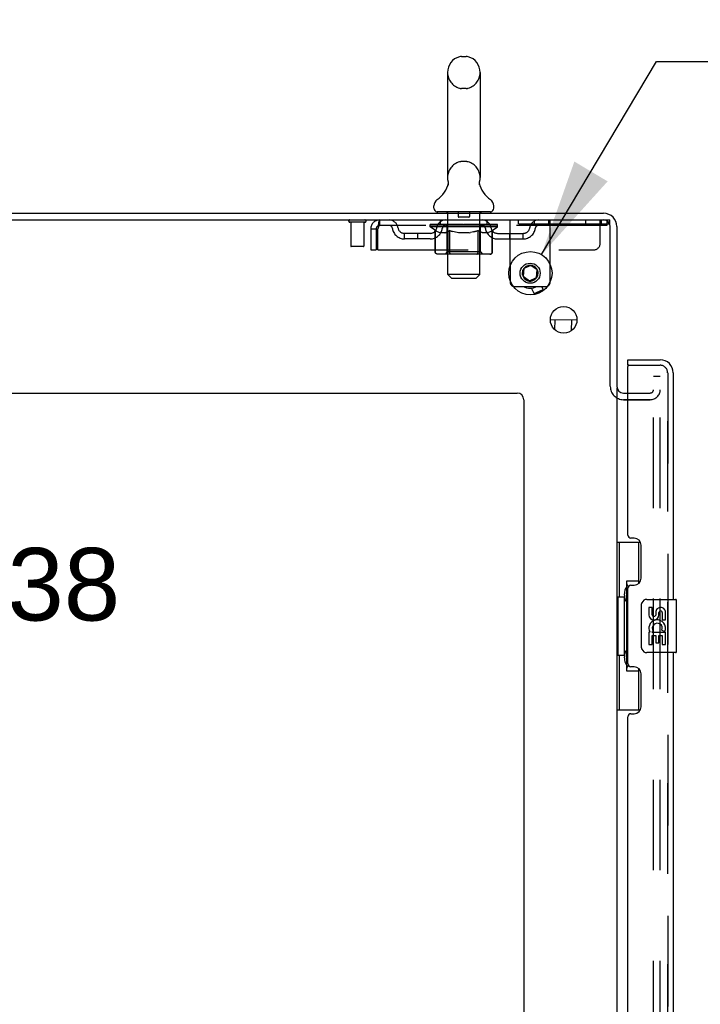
# Model space of a CAD drawing. Header units: inches. Extents: x 0 to 309, y 0 to 200.
# Tile 9 of 119: x 28 to 41, y 130 to 148. Entities that reach past the tile are written whole.
import ezdxf

# ---------------------------------------------------------------- set-up
doc = ezdxf.new("R2010")
doc.units = ezdxf.units.IN
doc.header["$LTSCALE"] = 17
doc.header["$MEASUREMENT"] = 0
doc.linetypes.add('HIDDEN', pattern=[0.2, 0.1, -0.1])
doc.layers.get('0').update_dxf_attribs({"linetype": 'CONTINUOUS'})
for name, color, linetype in [('DEFAULT_2', 8, 'HIDDEN'), ('DIMENSIONS', 7, 'CONTINUOUS'), ('LEFTHAND_DOOR_ASSEMBLY', 7, 'CONTINUOUS'), ('RIGHTHAND_DOOR_ASSEMBLY', 7, 'CONTINUOUS')]:
    doc.layers.add(name, color=color, linetype=linetype)
doc.styles.get("Standard").update_dxf_attribs({"font": 'arial.ttf'})
doc.styles.add('TEXTSTYLE_1', font='gdt', dxfattribs={"width": 0.8})
doc.dimstyles.new('DIMSTYLE_1', dxfattribs={"dimtxt": 1.363636, "dimasz": 1.818182, "dimexe": 0.09, "dimexo": 0.07, "dimgap": 0.0375, "dimtad": 0, "dimtih": 1, "dimtoh": 1, "dimzin": 4, "dimdsep": 46, "dimtxsty": 'Standard', "dimblk": '_FILLED', "dimblk1": '_FILLED', "dimblk2": '_FILLED', "dimcen": 0.09, "dimadec": 3, "dimazin": 1, "dimtfac": 1, "dimtdec": 3, "dimtofl": 0, "dimtmove": 0, "dimatfit": 3, "dimldrblk": '_FILLED', "dimfxl": 0, "dimtolj": 1, "dimtzin": 4, "dimarcsym": 0})
doc.dimstyles.new('DIMSTYLE_2', dxfattribs={"dimtxt": 1.363636, "dimasz": 1.818182, "dimexe": 0.09, "dimexo": 0.07, "dimgap": 0.09, "dimtad": 0, "dimtih": 1, "dimtoh": 1, "dimzin": 4, "dimdsep": 46, "dimtxsty": 'Standard', "dimblk": '_FILLED', "dimblk1": '_FILLED', "dimblk2": '_FILLED', "dimcen": 0.09, "dimadec": 3, "dimazin": 1, "dimtfac": 1, "dimtdec": 3, "dimtofl": 0, "dimtmove": 0, "dimatfit": 1, "dimldrblk": '_FILLED', "dimfxl": 0, "dimtolj": 1, "dimtzin": 4, "dimarcsym": 0})

# ---------------------------------------------------------------- blocks, each defined once
blk = doc.blocks.new('_FILLED')
at = {"color": 0, "linetype": 'ByBlock'}
blk.add_solid([(0, 0), (-1, 0.2), (-1, -0.2)], dxfattribs=at)
blk = doc.blocks.new('*D19')
at = {"layer": 'DIMENSIONS', "color": 2, "linetype": 'Continuous'}
for p, q in [((37.815, 143.763), (39.973, 147.388)), ((39.973, 147.388), (41.564, 147.388))]:
    blk.add_line(p, q, dxfattribs=at)
at = {"layer": 'DIMENSIONS', "color": 2, "linetype": 'Continuous', "xscale": 1.8181818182, "yscale": 1.8181818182, "zscale": 1.8181818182, "rotation": 239.2298078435}
blk.add_blockref('_FILLED', (37.815, 143.763), dxfattribs=at)
at = {"layer": 'DIMENSIONS', "color": 2, "linetype": 'Continuous', "insert": (42.246, 148.07), "char_height": 1.36364, "width": 4.46435, "attachment_point": 1, "line_spacing_factor": 0.9, "style": 'TEXTSTYLE_1'}
blk.add_mtext('{\\fgdt;n}\\fArial;.81', dxfattribs=at)
blk = doc.blocks.new('*D20')
at = {"layer": 'DIMENSIONS', "color": 2, "linetype": 'Continuous'}
for p, q in [((23.922, 144.539), (23.922, 148.175)), ((23.922, 141.164), (23.922, 137.573)), ((23.922, 137.573), (25.513, 137.573))]:
    blk.add_line(p, q, dxfattribs=at)
at = {"layer": 'DIMENSIONS', "color": 2, "linetype": 'Continuous', "xscale": 1.8181818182, "yscale": 1.8181818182, "zscale": 1.8181818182}
for p, rotation in [((23.922, 144.539), 270), ((23.922, 141.164), 90)]:
    blk.add_blockref('_FILLED', p, dxfattribs=dict(at, rotation=rotation))
at = {"layer": 'DIMENSIONS', "color": 2, "linetype": 'Continuous', "insert": (26.195, 138.255), "char_height": 1.3636, "width": 3.70564, "attachment_point": 1, "line_spacing_factor": 0.9}
blk.add_mtext('3.38', dxfattribs=at)

msp = doc.modelspace()

# ---------------------------------------------------------------- linework, layer by layer
at = {"color": 7, "linetype": 'Continuous'}
for p, q in [((36.313, 147.485), (36.401, 147.485)), ((36.051, 147.185), (36.051, 145.21)), ((36.663, 147.185), (36.663, 145.21)), ((36.057, 145.067), (36.056, 145.062)), ((36.059, 145.14), (36.06, 145.135)), ((36.651, 145.116), (36.652, 145.121)), ((36.651, 145.111), (36.651, 145.116)), ((36.651, 145.106), (36.651, 145.111)), ((36.651, 145.101), (36.651, 145.106)), ((36.652, 145.096), (36.651, 145.101)), ((36.652, 145.125), (36.653, 145.13)), ((36.652, 145.121), (36.652, 145.126)), ((36.652, 145.091), (36.652, 145.096)), ((36.653, 145.086), (36.652, 145.091)), ((36.653, 145.13), (36.654, 145.135)), ((36.653, 145.081), (36.653, 145.086)), ((36.654, 145.076), (36.653, 145.081)), ((36.654, 145.135), (36.655, 145.14)), ((36.654, 145.135), (36.655, 145.14)), ((36.654, 145.135), (36.655, 145.14)), ((36.655, 145.076), (36.654, 145.076)), ((36.655, 145.072), (36.654, 145.076)), ((35.794, 144.638), (35.794, 144.678)), ((36.919, 144.638), (36.919, 144.678)), ((15.294, 144.539), (38.982, 144.539)), ((35.857, 144.569), (35.857, 144.539)), ((36.857, 144.569), (35.857, 144.569)), ((36.857, 144.569), (36.857, 144.539)), ((15.232, 144.414), (38.982, 144.414)), ((39.107, 141.295), (39.107, 144.289)), ((39.232, 144.289), (39.232, 141.289)), ((37.484, 143.5), (37.471, 143.356)), ((37.615, 143.561), (37.484, 143.5)), ((37.501, 143.522), (37.585, 143.561)), ((37.733, 143.478), (37.615, 143.561)), ((37.645, 143.555), (37.72, 143.503)), ((37.458, 143.38), (37.466, 143.472)), ((37.471, 143.356), (37.59, 143.273)), ((37.559, 143.273), (37.484, 143.325)), ((37.59, 143.273), (37.72, 143.334)), ((37.72, 143.334), (37.733, 143.478)), ((37.746, 143.448), (37.738, 143.356)), ((37.703, 143.306), (37.619, 143.267)), ((37.678, 143.031), (37.629, 143.134)), ((37.847, 143.11), (37.821, 143.164)), ((37.678, 143.031), (37.847, 143.11)), ((37.692, 143.027), (37.678, 143.031)), ((37.692, 143.027), (37.841, 143.096)), ((37.841, 143.096), (37.847, 143.11)), ((38.482, 142.531), (37.984, 142.538)), ((38.067, 142.351), (38.07, 142.537)), ((38.38, 142.337), (38.383, 142.532)), ((17.107, 141.164), (37.357, 141.164)), ((39.232, 141.258), (39.232, 67.82)), ((39.357, 141.164), (39.436, 141.164)), ((37.482, 141.039), (37.482, 62.664))]:
    msp.add_line(p, q, dxfattribs=at)
at = {"color": 3, "linetype": 'Continuous'}
for p, q in [((37.227, 143.557), (37.227, 143.271)), ((37.977, 143.247), (37.977, 143.581)), ((37.307, 143.164), (37.897, 143.164))]:
    msp.add_line(p, q, dxfattribs=at)
at = {"color": 7, "linetype": 'Continuous'}
for points in [[(36.063, 145.111), (36.063, 145.106), (36.063, 145.101), (36.062, 145.096), (36.062, 145.091), (36.061, 145.086), (36.061, 145.081), (36.06, 145.076), (36.058, 145.071), (36.057, 145.067)], [(36.06, 145.135), (36.061, 145.131), (36.062, 145.126), (36.062, 145.121), (36.063, 145.116), (36.063, 145.111)], [(36.653, 145.13), (36.654, 145.135), (36.655, 145.14)]]:
    msp.add_lwpolyline(points, dxfattribs=at)
for centre, radius in [((37.607, 143.414), 0.406), ((38.232, 142.539), 0.25)]:
    msp.add_circle(centre, radius, dxfattribs=at)
at = {"color": 3, "linetype": 'Continuous'}
msp.add_circle((37.602, 143.414), 0.188, dxfattribs=at)
at = {"color": 7, "linetype": 'Continuous'}
for centre, radius, start, end in [((36.357, 147.185), 0.306, 105.6303, 180), ((36.313, 147.341), 0.144, 90, 105.6303), ((36.401, 147.341), 0.144, 74.3697, 90), ((36.357, 147.185), 0.306, 0, 74.3697), ((36.357, 145.21), 0.306, 180, 193.2053), ((36.357, 145.21), 0.306, 346.7947, 360), ((35.559, 145.226), 0.523, 304.6624, 347.2389), ((37.155, 145.226), 0.523, 192.7611, 235.3376), ((35.938, 144.677), 0.144, 124.6624, 180), ((36.776, 144.677), 0.144, 360, 55.3376), ((35.863, 144.638), 0.069, 180, 265), ((36.85, 144.638), 0.069, 275, 360), ((38.982, 144.289), 0.25, 0, 90), ((38.982, 144.289), 0.125, 0, 90), ((37.602, 143.414), 0.148, 102.8571, 360), ((37.602, 143.414), 0.148, 45, 70.7143), ((37.602, 143.414), 0.281, 242.8909, 297.0926), ((39.357, 141.289), 0.125, 180, 270), ((37.357, 141.039), 0.125, 0, 90)]:
    msp.add_arc(centre, radius, start, end, dxfattribs=at)
at = {"color": 3, "linetype": 'Continuous'}
for centre, start, end in [((37.307, 143.244), 253.5039, 270), ((37.897, 143.244), 270, 297.7981)]:
    msp.add_arc(centre, 0.08, start, end, dxfattribs=at)
at = {"layer": 'DEFAULT_2', "color": 8, "linetype": 'HIDDEN'}
for p, q in [((36.401, 146.885), (36.313, 146.885)), ((36.401, 145.51), (36.313, 145.51)), ((36.037, 144.569), (36.037, 144.539)), ((36.057, 143.388), (36.057, 144.539)), ((36.252, 144.559), (36.252, 144.479)), ((36.452, 144.469), (36.262, 144.469)), ((36.462, 144.559), (36.462, 144.479)), ((36.657, 143.388), (36.657, 144.539)), ((36.677, 144.569), (36.677, 144.539)), ((34.499, 144.371), (34.215, 144.371)), ((34.233, 144.371), (34.233, 143.924)), ((34.481, 144.371), (34.481, 143.924)), ((34.607, 144.247), (34.607, 143.852)), ((34.607, 144.247), (34.711, 144.247)), ((34.711, 144.247), (34.711, 143.852)), ((34.741, 143.852), (34.741, 144.247)), ((34.774, 144.414), (34.774, 144.31)), ((39.044, 144.31), (34.774, 144.31)), ((35.724, 144.284), (35.724, 144.331)), ((35.724, 144.324), (36.03, 144.324)), ((35.823, 144.215), (35.724, 144.284)), ((36.99, 144.284), (35.724, 144.284)), ((35.725, 144.324), (35.725, 144.329)), ((35.845, 144.328), (35.725, 144.329)), ((35.733, 144.324), (35.733, 144.331)), ((35.742, 144.321), (35.742, 144.324)), ((35.742, 144.321), (36.972, 144.321)), ((35.751, 144.321), (35.751, 144.324)), ((35.752, 144.321), (35.752, 144.324)), ((35.762, 144.324), (35.762, 144.331)), ((35.778, 144.321), (35.778, 144.324)), ((35.78, 144.321), (35.78, 144.324)), ((35.809, 144.324), (35.809, 144.331)), ((35.823, 144.321), (35.823, 144.324)), ((35.826, 144.321), (35.826, 144.324)), ((35.845, 144.324), (35.845, 144.328)), ((35.872, 144.324), (35.872, 144.331)), ((35.873, 144.321), (35.873, 144.324)), ((35.874, 144.321), (35.874, 144.324)), ((35.877, 144.321), (35.877, 144.324)), ((35.884, 144.321), (35.884, 144.324)), ((35.884, 144.321), (35.884, 144.324)), ((35.888, 144.321), (35.888, 144.324)), ((35.891, 144.321), (35.891, 144.325)), ((35.895, 144.321), (35.895, 144.324)), ((35.91, 144.321), (35.91, 144.324)), ((35.919, 144.31), (35.919, 144.414)), ((35.928, 144.321), (35.928, 144.327)), ((35.928, 144.321), (35.928, 144.324)), ((35.948, 144.321), (35.948, 144.324)), ((35.95, 144.324), (35.95, 144.331)), ((35.96, 144.321), (35.96, 144.324)), ((35.964, 144.321), (35.964, 144.324)), ((35.973, 144.321), (35.973, 144.324)), ((35.984, 144.321), (35.984, 144.328)), ((36, 144.321), (36, 144.324)), ((36.003, 144.321), (36.003, 144.324)), ((36.03, 144.321), (36.03, 144.324)), ((36.097, 144.324), (36.035, 144.324)), ((36.04, 144.324), (36.04, 144.331)), ((36.044, 143.813), (36.044, 144.281)), ((36.047, 144.321), (36.047, 144.324)), ((36.052, 144.321), (36.052, 144.324)), ((36.058, 144.321), (36.058, 144.33)), ((36.062, 144.321), (36.062, 144.324)), ((36.073, 144.321), (36.073, 144.324)), ((36.097, 144.321), (36.097, 144.324)), ((36.172, 144.324), (36.113, 144.324)), ((36.133, 144.321), (36.133, 144.324)), ((36.14, 144.324), (36.14, 144.331)), ((36.144, 144.321), (36.144, 144.324)), ((36.146, 144.321), (36.146, 144.33)), ((36.149, 144.321), (36.149, 144.324)), ((36.157, 144.321), (36.157, 144.325)), ((36.172, 144.321), (36.172, 144.324)), ((36.252, 144.324), (36.198, 144.324)), ((36.211, 144.321), (36.211, 144.324)), ((36.243, 144.324), (36.357, 144.331)), ((36.247, 144.324), (36.247, 144.331)), ((36.248, 144.331), (36.247, 144.331)), ((36.248, 144.324), (36.248, 144.331)), ((36.248, 144.321), (36.248, 144.324)), ((36.251, 144.321), (36.251, 144.325)), ((36.252, 144.321), (36.252, 144.324)), ((36.253, 144.321), (36.253, 144.324)), ((36.336, 144.324), (36.288, 144.324)), ((36.293, 144.321), (36.293, 144.324)), ((36.336, 144.321), (36.336, 144.324)), ((36.354, 144.325), (36.354, 144.324)), ((36.354, 144.321), (36.354, 144.325)), ((36.354, 144.321), (36.354, 144.324)), ((36.357, 144.324), (36.357, 144.331)), ((36.357, 144.331), (36.471, 144.324)), ((36.36, 144.321), (36.36, 144.325)), ((36.36, 144.325), (36.36, 144.324)), ((36.36, 144.321), (36.36, 144.324)), ((36.378, 144.321), (36.378, 144.324)), ((36.378, 144.324), (36.426, 144.324)), ((36.42, 144.321), (36.42, 144.324)), ((36.461, 144.321), (36.461, 144.324)), ((36.461, 144.321), (36.461, 144.324)), ((36.462, 144.324), (36.516, 144.324)), ((36.463, 144.321), (36.463, 144.325)), ((36.466, 144.324), (36.466, 144.331)), ((36.466, 144.331), (36.467, 144.331)), ((36.466, 144.321), (36.466, 144.324)), ((36.467, 144.324), (36.467, 144.331)), ((36.503, 144.321), (36.503, 144.324)), ((36.542, 144.321), (36.542, 144.324)), ((36.542, 144.324), (36.601, 144.324)), ((36.557, 144.321), (36.557, 144.325)), ((36.565, 144.321), (36.565, 144.324)), ((36.567, 144.321), (36.567, 144.33)), ((36.57, 144.321), (36.57, 144.324)), ((36.574, 144.324), (36.574, 144.331)), ((36.581, 144.321), (36.581, 144.324)), ((36.617, 144.321), (36.617, 144.324)), ((36.617, 144.324), (36.679, 144.324)), ((36.641, 144.321), (36.641, 144.324)), ((36.652, 144.321), (36.652, 144.324)), ((36.656, 144.321), (36.656, 144.33)), ((36.662, 144.321), (36.662, 144.324)), ((36.667, 144.321), (36.667, 144.324)), ((36.67, 143.813), (36.67, 144.281)), ((36.674, 144.324), (36.674, 144.331)), ((36.684, 144.321), (36.684, 144.324)), ((36.684, 144.324), (36.99, 144.324)), ((36.711, 144.321), (36.711, 144.324)), ((36.714, 144.321), (36.714, 144.324)), ((36.73, 144.321), (36.73, 144.328)), ((36.741, 144.321), (36.741, 144.324)), ((36.75, 144.321), (36.75, 144.324)), ((36.754, 144.321), (36.754, 144.324)), ((36.764, 144.324), (36.764, 144.331)), ((36.765, 144.321), (36.765, 144.324)), ((36.786, 144.321), (36.786, 144.327)), ((36.786, 144.321), (36.786, 144.324)), ((36.794, 144.31), (36.794, 144.414)), ((36.804, 144.321), (36.804, 144.324)), ((36.819, 144.321), (36.819, 144.324)), ((36.823, 144.321), (36.823, 144.325)), ((36.826, 144.321), (36.826, 144.324)), ((36.83, 144.321), (36.83, 144.324)), ((36.83, 144.321), (36.83, 144.324)), ((36.837, 144.321), (36.837, 144.324)), ((36.84, 144.321), (36.84, 144.324)), ((36.841, 144.321), (36.841, 144.324)), ((36.842, 144.324), (36.842, 144.331)), ((36.869, 144.328), (36.989, 144.329)), ((36.869, 144.324), (36.869, 144.328)), ((36.888, 144.321), (36.888, 144.324)), ((36.891, 144.321), (36.891, 144.324)), ((36.891, 144.215), (36.99, 144.284)), ((36.905, 144.324), (36.905, 144.331)), ((36.934, 144.321), (36.934, 144.324)), ((36.936, 144.321), (36.936, 144.324)), ((36.952, 144.324), (36.952, 144.331)), ((36.962, 144.321), (36.962, 144.324)), ((36.963, 144.321), (36.963, 144.324)), ((36.972, 144.321), (36.972, 144.324)), ((36.981, 144.324), (36.981, 144.331)), ((36.989, 144.324), (36.989, 144.329)), ((36.99, 144.284), (36.99, 144.331)), ((37.227, 143.557), (37.227, 144.414)), ((39.097, 144.336), (37.227, 144.336)), ((37.379, 144.414), (37.379, 144.336)), ((37.675, 144.414), (37.675, 144.336)), ((37.944, 144.414), (37.944, 144.31)), ((37.977, 143.581), (37.977, 144.414)), ((38.639, 144.414), (38.639, 144.336)), ((38.919, 143.977), (38.919, 144.414)), ((38.935, 144.414), (38.935, 144.336)), ((38.982, 144.414), (39.097, 144.414)), ((39.044, 144.414), (39.044, 144.31)), ((39.097, 144.336), (39.097, 144.414)), ((35.242, 144.059), (35.242, 144.163)), ((35.725, 144.163), (35.242, 144.163)), ((35.725, 144.059), (35.242, 144.059)), ((35.492, 144.059), (35.492, 144.163)), ((35.821, 143.81), (35.821, 144.217)), ((35.821, 144.217), (35.836, 144.206)), ((35.823, 143.81), (35.823, 144.215)), ((35.823, 144.215), (35.837, 144.205)), ((35.85, 144.198), (35.835, 144.207)), ((35.851, 144.197), (35.837, 144.205)), ((35.865, 144.19), (35.85, 144.198)), ((35.864, 144.189), (35.851, 144.197)), ((35.878, 144.183), (35.864, 144.19)), ((35.879, 144.183), (35.865, 144.19)), ((35.891, 144.177), (35.878, 144.183)), ((35.894, 144.177), (35.879, 144.183)), ((35.905, 144.173), (35.891, 144.177)), ((35.908, 144.173), (35.893, 144.177)), ((36.008, 144.173), (35.905, 144.173)), ((36.002, 144.173), (36.016, 144.177)), ((36.008, 144.173), (36.022, 144.177)), ((36.03, 144.183), (36.016, 144.177)), ((36.036, 144.183), (36.022, 144.177)), ((36.044, 144.19), (36.03, 144.183)), ((36.049, 144.19), (36.035, 144.183)), ((36.059, 144.197), (36.044, 144.19)), ((36.063, 144.197), (36.049, 144.19)), ((36.073, 144.206), (36.059, 144.197)), ((36.077, 144.206), (36.063, 144.197)), ((36.088, 144.216), (36.073, 144.206)), ((36.091, 144.215), (36.076, 144.206)), ((36.088, 143.81), (36.088, 144.216)), ((36.091, 143.81), (36.091, 144.215)), ((36.091, 144.215), (36.119, 144.206)), ((36.203, 144.183), (36.174, 144.19)), ((36.231, 144.177), (36.202, 144.183)), ((36.258, 144.173), (36.23, 144.177)), ((36.456, 144.173), (36.258, 144.173)), ((36.456, 144.173), (36.484, 144.177)), ((36.512, 144.183), (36.483, 144.177)), ((36.54, 144.19), (36.511, 144.183)), ((36.539, 144.19), (36.568, 144.198)), ((36.567, 144.197), (36.597, 144.206)), ((36.626, 144.216), (36.597, 144.206)), ((36.623, 143.81), (36.623, 144.215)), ((36.623, 144.215), (36.637, 144.206)), ((36.626, 143.81), (36.626, 144.216)), ((36.626, 144.216), (36.641, 144.206)), ((36.651, 144.197), (36.637, 144.206)), ((36.655, 144.197), (36.641, 144.206)), ((36.665, 144.19), (36.651, 144.197)), ((36.67, 144.19), (36.655, 144.197)), ((36.679, 144.183), (36.665, 144.19)), ((36.684, 144.183), (36.67, 144.19)), ((36.692, 144.177), (36.678, 144.183)), ((36.698, 144.177), (36.684, 144.183)), ((36.706, 144.173), (36.692, 144.177)), ((36.712, 144.173), (36.698, 144.177)), ((36.809, 144.173), (36.706, 144.173)), ((36.806, 144.173), (36.821, 144.177)), ((36.809, 144.173), (36.823, 144.177)), ((36.835, 144.183), (36.82, 144.177)), ((36.836, 144.183), (36.823, 144.177)), ((36.849, 144.19), (36.835, 144.183)), ((36.85, 144.19), (36.836, 144.183)), ((36.864, 144.198), (36.849, 144.19)), ((36.863, 144.197), (36.85, 144.189)), ((36.877, 144.205), (36.863, 144.197)), ((36.879, 144.207), (36.864, 144.198)), ((36.891, 144.215), (36.877, 144.205)), ((36.893, 144.217), (36.878, 144.206)), ((36.891, 143.81), (36.891, 144.215)), ((36.893, 143.81), (36.893, 144.217)), ((36.989, 144.163), (37.472, 144.163)), ((36.989, 144.059), (37.472, 144.059)), ((37.222, 144.059), (37.222, 144.163)), ((37.472, 144.059), (37.472, 144.163)), ((34.471, 143.914), (34.243, 143.914)), ((34.607, 143.852), (34.711, 143.852)), ((34.741, 143.852), (38.794, 143.852)), ((36.851, 143.773), (35.863, 143.773)), ((36.044, 143.813), (36.004, 143.773)), ((36.67, 143.813), (36.044, 143.813)), ((36.094, 143.79), (36.093, 143.795)), ((36.096, 143.786), (36.094, 143.79)), ((36.102, 143.777), (36.1, 143.78)), ((36.107, 143.774), (36.104, 143.775)), ((36.109, 143.773), (36.107, 143.774)), ((36.112, 143.773), (36.109, 143.773)), ((36.602, 143.773), (36.605, 143.773)), ((36.605, 143.773), (36.607, 143.774)), ((36.607, 143.774), (36.61, 143.775)), ((36.61, 143.775), (36.612, 143.777)), ((36.612, 143.777), (36.614, 143.78)), ((36.67, 143.813), (36.71, 143.773)), ((36.126, 143.319), (36.057, 143.388)), ((36.657, 143.388), (36.057, 143.388)), ((36.126, 143.319), (36.588, 143.319)), ((36.588, 143.319), (36.657, 143.388)), ((37.227, 143.271), (37.227, 143.244)), ((37.977, 143.244), (37.977, 143.247)), ((39.919, 67.602), (39.919, 141.477)), ((40.044, 141.477), (39.919, 141.477)), ((40.044, 141.477), (39.919, 141.477)), ((40.044, 67.602), (40.044, 141.477)), ((39.436, 141.164), (39.857, 141.164)), ((39.357, 141.039), (39.857, 141.039)), ((39.857, 141.039), (39.357, 141.039))]:
    msp.add_line(p, q, dxfattribs=at)
for points in [[(36.651, 145.106), (36.651, 145.111), (36.651, 145.116), (36.652, 145.121), (36.652, 145.126), (36.653, 145.13)], [(36.653, 145.081), (36.653, 145.086), (36.652, 145.091), (36.652, 145.096), (36.651, 145.101)], [(34.774, 144.414), (34.772, 144.413), (34.769, 144.41), (34.767, 144.405), (34.765, 144.398), (34.762, 144.388), (34.76, 144.378), (34.757, 144.365), (34.755, 144.351), (34.753, 144.336), (34.75, 144.32), (34.748, 144.302), (34.746, 144.284), (34.741, 144.247)], [(34.774, 144.31), (34.772, 144.31), (34.769, 144.309), (34.767, 144.307), (34.765, 144.304), (34.762, 144.3), (34.76, 144.296), (34.757, 144.292), (34.755, 144.286), (34.753, 144.281), (34.75, 144.274), (34.748, 144.268), (34.746, 144.261), (34.741, 144.247)], [(36.088, 144.216), (36.117, 144.206), (36.148, 144.197)], [(36.176, 144.189), (36.146, 144.198), (36.117, 144.206)], [(36.623, 144.215), (36.595, 144.206), (36.566, 144.197), (36.538, 144.189)], [(35.863, 143.773), (35.858, 143.773), (35.853, 143.774), (35.848, 143.775), (35.843, 143.777), (35.839, 143.78), (35.834, 143.783), (35.83, 143.786), (35.827, 143.79), (35.824, 143.795), (35.822, 143.799), (35.821, 143.805), (35.821, 143.81)], [(35.866, 143.773), (35.861, 143.773), (35.856, 143.774), (35.851, 143.775), (35.846, 143.777), (35.841, 143.78), (35.837, 143.783), (35.833, 143.786), (35.83, 143.79), (35.827, 143.795), (35.825, 143.799), (35.823, 143.805), (35.823, 143.81)], [(36.11, 143.773), (36.107, 143.773), (36.104, 143.774), (36.102, 143.775), (36.099, 143.777), (36.097, 143.78), (36.095, 143.783), (36.093, 143.786), (36.091, 143.79), (36.09, 143.795), (36.089, 143.799), (36.088, 143.805), (36.088, 143.81)], [(36.091, 143.799), (36.091, 143.805), (36.091, 143.81)], [(36.093, 143.795), (36.091, 143.799), (36.091, 143.805), (36.091, 143.81)], [(36.104, 143.775), (36.102, 143.777), (36.1, 143.78), (36.097, 143.783), (36.096, 143.786)], [(36.604, 143.773), (36.607, 143.773), (36.61, 143.774), (36.612, 143.775), (36.614, 143.777), (36.617, 143.78), (36.619, 143.783), (36.621, 143.786), (36.623, 143.79), (36.624, 143.795), (36.625, 143.799), (36.626, 143.805), (36.626, 143.81)], [(36.614, 143.78), (36.616, 143.783), (36.618, 143.786), (36.62, 143.79), (36.621, 143.795)], [(36.616, 143.783), (36.618, 143.786), (36.62, 143.79)], [(36.621, 143.795), (36.622, 143.799), (36.623, 143.805), (36.623, 143.81)], [(36.622, 143.799), (36.623, 143.805), (36.623, 143.81)], [(36.848, 143.773), (36.853, 143.773), (36.858, 143.774), (36.863, 143.775), (36.868, 143.777), (36.873, 143.78), (36.877, 143.783), (36.881, 143.786), (36.884, 143.79), (36.887, 143.795), (36.889, 143.799), (36.891, 143.805), (36.891, 143.81)], [(36.851, 143.773), (36.856, 143.773), (36.861, 143.774), (36.866, 143.775), (36.871, 143.777), (36.875, 143.78), (36.88, 143.783), (36.884, 143.786), (36.887, 143.79), (36.89, 143.795), (36.892, 143.799), (36.893, 143.805), (36.893, 143.81)]]:
    msp.add_lwpolyline(points, dxfattribs=at)
for centre, radius, start, end in [((36.357, 147.185), 0.306, 180, 254.3697), ((36.357, 147.185), 0.306, 285.6303, 360), ((36.313, 147.028), 0.144, 254.3697, 270), ((36.401, 147.028), 0.144, 270, 285.6303), ((36.357, 145.21), 0.306, 105.6303, 180), ((36.313, 145.366), 0.144, 90, 105.6303), ((36.401, 145.366), 0.144, 74.3697, 90), ((36.357, 145.21), 0.306, 0, 74.3697), ((35.863, 144.638), 0.069, 265, 270), ((36.027, 144.539), 0.03, 0, 90), ((36.242, 144.559), 0.01, 0, 90), ((36.262, 144.479), 0.01, 180, 270), ((36.452, 144.479), 0.01, 270, 360), ((36.472, 144.559), 0.01, 90, 180), ((36.687, 144.539), 0.03, 90, 180), ((36.85, 144.638), 0.069, 270, 275), ((34.215, 144.393), 0.0215, 90, 270), ((34.499, 144.393), 0.0215, 270, 90), ((34.774, 144.247), 0.167, 90, 180), ((34.774, 144.247), 0.063, 90, 180), ((34.953, 144.247), 0.167, 8.0716, 90), ((34.954, 144.248), 0.0625, 7.9863, 90), ((35.242, 144.288), 0.229, 187.9863, 270), ((35.242, 144.288), 0.125, 188.0716, 270), ((35.725, 144.288), 0.125, 270, 351.9284), ((35.725, 144.288), 0.229, 270, 352.0137), ((36.014, 144.247), 0.167, 90, 171.9284), ((36.014, 144.248), 0.0625, 90, 172.0137), ((36.004, 144.281), 0.0398, 0, 90), ((36.71, 144.281), 0.0398, 90, 180), ((36.699, 144.247), 0.167, 8.0716, 90), ((36.7, 144.248), 0.0625, 7.9863, 90), ((36.989, 144.288), 0.229, 187.9863, 270), ((36.989, 144.288), 0.125, 188.0716, 270), ((37.472, 144.288), 0.125, 270, 351.9284), ((37.472, 144.288), 0.229, 270, 352.0137), ((37.761, 144.247), 0.167, 90, 171.9284), ((37.76, 144.248), 0.0625, 90, 172.0137), ((34.243, 143.924), 0.01, 180, 270), ((34.471, 143.924), 0.01, 270, 360), ((38.794, 143.977), 0.125, 270, 360), ((37.602, 143.414), 0.148, 70.7143, 102.8571), ((37.602, 143.414), 0.148, 0, 45), ((37.307, 143.244), 0.08, 180, 253.5039), ((37.897, 143.244), 0.08, 297.7981, 360), ((39.357, 141.289), 0.25, 180, 270), ((39.857, 141.227), 0.188, 270, 360), ((39.857, 141.227), 0.0625, 270, 360)]:
    msp.add_arc(centre, radius, start, end, dxfattribs=at)
for centre, major_axis, ratio, start_param, end_param in [((36.357, 144.331), (0.633, 0.007), 0.05963, 2.96643, 3.148128), ((35.704, 144.319), (0.198, 0), 0.060556, 0.430652, 1.470503), ((36.357, 144.331), (0.633, 0), 0.060556, -3.141593, -2.96706), ((35.704, 144.312), (0.198, 0.002), 0.05963, 1.170259, 1.469874), ((36.357, 144.331), (0.633, 0.013), 0.05688, 2.791345, 2.965878), ((35.68, 144.319), (0.198, 0.002), 0.05963, 0.25549, 1.295341), ((35.748, 144.319), (0.198, -0.002), 0.05963, 0.605815, 1.645666), ((36.357, 144.331), (0.633, -0.007), 0.05963, -2.96643, -2.791898), ((35.748, 144.312), (0.198, 0), 0.060556, 1.551758, 1.645036), ((35.68, 144.312), (0.198, 0.004), 0.05688, 1.20151, 1.294789), ((35.749, 144.315), (0.164, 0.002), 0.05963, 1.065228, 1.614276), ((35.73, 144.315), (0.164, 0.003), 0.05688, 0.890143, 1.43919), ((35.787, 144.315), (0.164, 0), 0.060556, 1.240391, 1.789438), ((36.357, 144.331), (0.633, 0.019), 0.052395, 2.616403, 2.790936), ((35.676, 144.319), (0.198, 0.004), 0.05688, 0.080405, 1.120256), ((35.811, 144.319), (0.198, -0.004), 0.05688, 0.7809, 1.820751), ((36.357, 144.331), (0.633, -0.013), 0.05688, -2.791345, -2.616812), ((35.811, 144.312), (0.198, -0.002), 0.05963, 1.72692, 1.820198), ((35.676, 144.312), (0.198, 0.006), 0.052395, 1.026568, 1.119847), ((35.729, 144.315), (0.164, 0.005), 0.052395, 0.715201, 1.264248), ((35.843, 144.315), (0.164, -0.002), 0.05963, 1.415553, 1.9646), ((36.357, 144.331), (0.633, 0.025), 0.046319, 2.441654, 2.616187), ((35.89, 144.319), (0.198, -0.006), 0.052395, 0.955842, 1.995693), ((35.693, 144.319), (0.198, 0.006), 0.052395, -0.094537, 0.945314), ((36.357, 144.331), (0.633, -0.019), 0.052395, -2.616403, -2.44187), ((35.89, 144.312), (0.198, -0.004), 0.05688, 1.902006, 1.995284), ((35.693, 144.312), (0.198, 0.008), 0.046319, 0.851819, 0.945098), ((35.747, 144.315), (0.164, 0.006), 0.046319, 0.540452, 1.089499), ((35.914, 144.315), (0.164, -0.003), 0.05688, 1.590638, 2.139686), ((36.357, 144.331), (0.633, 0.029), 0.038841, 2.267123, 2.441656), ((35.983, 144.319), (0.198, -0.008), 0.046319, 1.130591, 2.170442), ((35.73, 144.319), (0.198, 0.008), 0.046319, -0.269286, 0.770565), ((36.357, 144.331), (0.633, -0.025), 0.046319, -2.441654, -2.267121), ((35.983, 144.312), (0.198, -0.006), 0.052395, 2.076947, 2.170226), ((35.73, 144.312), (0.198, 0.009), 0.038841, 0.677289, 0.770567), ((35.784, 144.315), (0.164, 0.008), 0.038841, 0.365921, 0.914969), ((35.999, 144.315), (0.164, -0.005), 0.052395, 1.76558, 2.314627), ((36.357, 144.331), (0.633, 0.033), 0.030195, 2.09281, 2.267343), ((36.088, 144.319), (0.198, -0.009), 0.038841, 1.305122, 2.344973), ((35.786, 144.319), (0.198, 0.009), 0.038841, -0.443817, 0.596034), ((36.357, 144.331), (0.633, -0.029), 0.038841, -2.267123, -2.092591), ((36.088, 144.312), (0.198, -0.008), 0.046319, 2.251696, 2.344975), ((35.786, 144.312), (0.198, 0.01), 0.030195, 0.502975, 0.596254), ((35.839, 144.315), (0.164, 0.009), 0.030195, 0.191608, 0.740655), ((36.094, 144.315), (0.164, -0.006), 0.046319, 1.940329, 2.489376), ((35.86, 144.319), (0.198, 0.01), 0.030195, -0.61813, 0.421721), ((36.357, 144.331), (0.633, 0.036), 0.020645, 1.918687, 2.09322), ((36.201, 144.319), (0.198, -0.01), 0.030195, 1.479435, 2.519286), ((36.357, 144.331), (0.633, -0.033), 0.030195, -2.09281, -1.918277), ((36.201, 144.312), (0.198, -0.009), 0.038841, 2.426227, 2.519505), ((35.86, 144.312), (0.198, 0.011), 0.020645, 0.328852, 0.422131), ((35.909, 144.315), (0.164, 0.009), 0.020645, 0.017485, 0.566532), ((36.198, 144.315), (0.164, -0.008), 0.038841, 2.11486, 2.663907), ((35.948, 144.319), (0.198, 0.011), 0.020645, -0.792253, 0.247598), ((36.357, 144.331), (0.633, 0.038), 0.010478, 1.744704, 1.919237), ((36.319, 144.319), (0.198, -0.011), 0.020645, 1.653558, 2.693409), ((36.357, 144.331), (0.633, -0.036), 0.020645, -1.918687, -1.744154), ((36.319, 144.312), (0.198, -0.01), 0.030195, 2.60054, 2.693819), ((35.948, 144.312), (0.198, 0.012), 0.010478, 0.154869, 0.248148), ((35.992, 144.315), (0.164, 0.01), 0.010478, 6.126688, 6.675735), ((36.306, 144.315), (0.164, -0.009), 0.030195, 2.289173, 2.83822), ((36.049, 144.319), (0.198, 0.012), 0.010478, -0.966236, -0.000846), ((36.438, 144.319), (0.198, -0.012), 0.010478, 1.827541, 2.867392), ((36.357, 144.331), (0.633, -0.038), 0.010478, -1.744704, -1.570171), ((36.438, 144.312), (0.198, -0.011), 0.020645, 2.774664, 2.867942), ((36.416, 144.315), (0.164, -0.009), 0.020645, 2.463296, 3.012344), ((36.276, 144.319), (0.198, 0.012), 0.010478, 0.274201, 1.314052), ((36.19, 144.315), (0.164, 0.01), 0.010478, -0.000483, 0.504314), ((36.16, 144.312), (0.198, 0.012), 0.010478, 0.099668, 0.192946), ((36.357, 144.331), (0.633, 0.038), 0.010478, -1.571421, -1.396888), ((36.554, 144.312), (0.198, -0.012), 0.010478, 2.948646, 3.041925), ((36.524, 144.315), (0.164, -0.01), 0.010478, 2.637279, 3.142076), ((36.395, 144.319), (0.198, 0.011), 0.020645, 0.448184, 1.488034), ((36.298, 144.315), (0.164, 0.009), 0.020645, 0.129249, 0.678296), ((36.276, 144.312), (0.198, 0.011), 0.020645, 0.273651, 0.366929), ((36.665, 144.319), (0.198, -0.012), 0.010478, -3.140747, -2.175357), ((36.357, 144.331), (0.633, 0.036), 0.020645, -1.397439, -1.222906), ((36.357, 144.331), (0.633, -0.038), 0.010478, 1.222355, 1.396888), ((36.513, 144.319), (0.198, 0.01), 0.030195, 0.622307, 1.662158), ((36.408, 144.315), (0.164, 0.009), 0.030195, 0.303372, 0.852419), ((36.722, 144.315), (0.164, -0.01), 0.010478, 2.749043, 3.29809), ((36.766, 144.319), (0.198, -0.011), 0.020645, 2.893995, 3.933846), ((36.395, 144.312), (0.198, 0.01), 0.030195, 0.447774, 0.541052), ((36.766, 144.312), (0.198, -0.012), 0.010478, 2.893445, 2.986723), ((36.626, 144.319), (0.198, 0.009), 0.038841, 0.79662, 1.836471), ((36.357, 144.331), (0.633, 0.033), 0.030195, -1.223315, -1.048783), ((36.357, 144.331), (0.633, -0.036), 0.020645, 1.048373, 1.222906), ((36.516, 144.315), (0.164, 0.008), 0.038841, 0.477686, 1.026733), ((36.805, 144.315), (0.164, -0.009), 0.020645, 2.57506, 3.124108), ((36.854, 144.319), (0.198, -0.01), 0.030195, 2.719872, 3.759723), ((36.731, 144.319), (0.198, 0.008), 0.046319, 0.971151, 2.011002), ((36.513, 144.312), (0.198, 0.009), 0.038841, 0.622087, 0.715366), ((36.854, 144.312), (0.198, -0.011), 0.020645, 2.719462, 2.812741), ((36.357, 144.331), (0.633, 0.029), 0.038841, -1.049002, -0.874469), ((36.357, 144.331), (0.633, -0.033), 0.030195, 0.87425, 1.048783), ((36.62, 144.315), (0.164, 0.006), 0.046319, 0.652216, 1.201263), ((36.824, 144.319), (0.198, 0.006), 0.052395, 1.1459, 2.185751), ((36.875, 144.315), (0.164, -0.009), 0.030195, 2.400937, 2.949985), ((36.928, 144.319), (0.198, -0.009), 0.038841, 2.545558, 3.585409), ((36.715, 144.315), (0.164, 0.005), 0.052395, 0.826965, 1.376012), ((36.626, 144.312), (0.198, 0.008), 0.046319, 0.796618, 0.889896), ((36.928, 144.312), (0.198, -0.01), 0.030195, 2.545339, 2.638617), ((36.903, 144.319), (0.198, 0.004), 0.05688, 1.320842, 2.360692), ((36.357, 144.331), (0.633, 0.025), 0.046319, -0.874471, -0.699939), ((36.357, 144.331), (0.633, -0.029), 0.038841, 0.699936, 0.874469), ((36.984, 144.319), (0.198, -0.008), 0.046319, 2.371028, 3.410879), ((36.93, 144.315), (0.164, -0.008), 0.038841, 2.226624, 2.775671), ((36.966, 144.319), (0.198, 0.002), 0.05963, 1.495927, 2.535778), ((36.8, 144.315), (0.164, 0.003), 0.05688, 1.001907, 1.550954), ((37.021, 144.319), (0.198, -0.006), 0.052395, 2.196279, 3.23613), ((36.967, 144.315), (0.164, -0.006), 0.046319, 2.052093, 2.601141), ((36.731, 144.312), (0.198, 0.006), 0.052395, 0.971367, 1.064645), ((37.01, 144.319), (0.198, 0), 0.060556, 7.954275, 8.994126), ((36.984, 144.312), (0.198, -0.009), 0.038841, 2.371026, 2.464304), ((37.038, 144.319), (0.198, -0.004), 0.05688, 2.021337, 3.061188), ((36.357, 144.331), (0.633, 0.019), 0.052395, -0.699723, -0.52519), ((36.357, 144.331), (0.633, -0.025), 0.046319, 0.525406, 0.699939), ((37.034, 144.319), (0.198, -0.002), 0.05963, 1.846251, 2.886102), ((36.871, 144.315), (0.164, 0.002), 0.05963, 1.176993, 1.72604), ((36.985, 144.315), (0.164, -0.005), 0.052395, 1.877344, 2.426392), ((36.927, 144.315), (0.164, 0), 0.060556, 1.352155, 1.901202), ((36.984, 144.315), (0.164, -0.003), 0.05688, 1.702402, 2.25145), ((36.965, 144.315), (0.164, -0.002), 0.05963, 1.527317, 2.076364), ((36.824, 144.312), (0.198, 0.004), 0.05688, 1.146309, 1.239587), ((37.021, 144.312), (0.198, -0.008), 0.046319, 2.196495, 2.289773), ((36.357, 144.331), (0.633, 0.013), 0.05688, -0.524781, -0.350248), ((36.357, 144.331), (0.633, -0.019), 0.052395, 0.350657, 0.52519), ((37.01, 144.312), (0.198, -0.002), 0.05963, 7.954904, 8.254519), ((36.903, 144.312), (0.198, 0.002), 0.05963, 1.321394, 1.414673), ((37.038, 144.312), (0.198, -0.006), 0.052395, 2.021746, 2.115024), ((36.357, 144.331), (0.633, 0.007), 0.05963, -0.349695, -0.175162), ((36.357, 144.331), (0.633, -0.013), 0.05688, 0.175715, 0.350248), ((36.966, 144.312), (0.198, 0), 0.060556, 1.496556, 1.589835), ((37.034, 144.312), (0.198, -0.004), 0.05688, 1.846804, 1.940083), ((36.357, 144.331), (0.633, 0), 0.060556, -0.174533, 0), ((36.357, 144.331), (0.633, -0.007), 0.05963, 6.27665, 6.458348)]:
    msp.add_ellipse(centre, major_axis=major_axis, ratio=ratio, start_param=start_param, end_param=end_param, dxfattribs=at)
at = {"layer": 'LEFTHAND_DOOR_ASSEMBLY', "color": 7, "linetype": 'Continuous'}
for p, q in [((39.436, 141.685), (39.436, 141.789)), ((39.456, 141.685), (39.436, 141.685)), ((39.232, 138.364), (39.672, 138.364)), ((39.271, 138.364), (39.271, 137.339)), ((39.636, 138.364), (39.636, 137.584)), ((39.409, 137.629), (39.409, 135.949)), ((39.636, 137.629), (39.409, 137.629)), ((39.249, 137.339), (39.249, 136.239)), ((39.249, 137.339), (39.372, 137.339)), ((39.372, 137.369), (39.372, 137.39)), ((39.372, 136.239), (39.372, 137.339)), ((39.795, 137.289), (40.335, 137.289)), ((40.35, 136.304), (40.35, 137.274)), ((39.695, 136.389), (39.695, 137.189)), ((39.833, 137.135), (39.833, 136.999)), ((39.896, 137.135), (39.833, 137.135)), ((39.896, 136.999), (39.896, 137.135)), ((39.961, 137.061), (39.961, 136.992)), ((40.021, 136.999), (40.021, 137.041)), ((40.084, 137.041), (40.084, 136.904)), ((40.147, 136.904), (40.147, 137.041)), ((40.084, 136.904), (40.147, 136.904)), ((39.833, 136.674), (39.833, 136.443)), ((39.851, 136.674), (39.833, 136.674)), ((39.885, 136.674), (39.913, 136.693)), ((39.885, 136.674), (40.147, 136.674)), ((40.076, 136.71), (40.134, 136.685)), ((40.147, 136.443), (40.147, 136.674)), ((39.896, 136.443), (39.896, 136.611)), ((39.896, 136.611), (39.961, 136.611)), ((39.961, 136.611), (39.961, 136.475)), ((39.961, 136.475), (40.021, 136.475)), ((40.021, 136.475), (40.021, 136.611)), ((40.021, 136.611), (40.084, 136.611)), ((40.084, 136.611), (40.084, 136.443)), ((40.335, 136.289), (39.795, 136.289)), ((39.833, 136.443), (39.896, 136.443)), ((40.084, 136.443), (40.147, 136.443)), ((39.249, 136.239), (39.372, 136.239)), ((39.271, 136.239), (39.271, 135.214)), ((39.372, 136.188), (39.372, 136.209)), ((39.409, 135.949), (39.636, 135.949)), ((39.636, 135.994), (39.636, 135.214)), ((39.232, 135.214), (39.672, 135.214))]:
    msp.add_line(p, q, dxfattribs=at)
at = {"layer": 'LEFTHAND_DOOR_ASSEMBLY', "color": 3, "linetype": 'Continuous'}
for p, q in [((39.436, 141.789), (40.043, 141.789)), ((39.436, 138.497), (39.436, 141.665)), ((40.29, 141.543), (40.29, 137.289)), ((39.556, 138.437), (39.496, 138.437)), ((39.686, 137.687), (39.686, 138.307)), ((39.436, 136.082), (39.436, 137.497)), ((39.496, 137.557), (39.556, 137.557)), ((40.29, 136.289), (40.29, 115.789)), ((39.556, 136.022), (39.496, 136.022)), ((39.686, 135.272), (39.686, 135.892)), ((39.436, 116.997), (39.436, 135.082)), ((39.496, 135.142), (39.556, 135.142))]:
    msp.add_line(p, q, dxfattribs=at)
at = {"layer": 'LEFTHAND_DOOR_ASSEMBLY', "color": 8, "linetype": 'HIDDEN'}
for p, q in [((39.456, 141.685), (40.043, 141.685)), ((40.186, 67.536), (40.186, 141.543))]:
    msp.add_line(p, q, dxfattribs=at)
at = {"layer": 'LEFTHAND_DOOR_ASSEMBLY', "color": 7, "linetype": 'Continuous'}
for points in [[(39.409, 137.605), (39.409, 137.602), (39.41, 137.598), (39.411, 137.594), (39.412, 137.59), (39.414, 137.585), (39.416, 137.58), (39.418, 137.575), (39.421, 137.569), (39.424, 137.562), (39.428, 137.555), (39.433, 137.548), (39.437, 137.54), (39.443, 137.532), (39.445, 137.528)], [(39.695, 137.189), (39.695, 137.195), (39.696, 137.202), (39.697, 137.208), (39.698, 137.214), (39.7, 137.22), (39.702, 137.225)], [(39.702, 136.353), (39.7, 136.359), (39.698, 136.364), (39.697, 136.37), (39.696, 136.377), (39.695, 136.383), (39.695, 136.389)], [(39.445, 136.05), (39.443, 136.047), (39.437, 136.038), (39.433, 136.03), (39.428, 136.023), (39.424, 136.016), (39.421, 136.01), (39.418, 136.004), (39.416, 135.998), (39.414, 135.993), (39.412, 135.988), (39.411, 135.984), (39.41, 135.98), (39.409, 135.976), (39.409, 135.973)]]:
    msp.add_lwpolyline(points, dxfattribs=at)
at = {"layer": 'LEFTHAND_DOOR_ASSEMBLY', "color": 3, "linetype": 'Continuous'}
for centre, radius, start, end in [((39.456, 141.665), 0.02, 90, 180), ((40.043, 141.543), 0.246, 0, 90), ((39.496, 138.497), 0.06, 180, 270), ((39.556, 138.307), 0.13, 0, 90), ((39.556, 137.687), 0.13, 270, 360), ((39.496, 137.497), 0.06, 90, 180), ((39.496, 136.082), 0.06, 180, 270), ((39.556, 135.892), 0.13, 0, 90), ((39.556, 135.272), 0.13, 270, 360), ((39.496, 135.082), 0.06, 90, 180)]:
    msp.add_arc(centre, radius, start, end, dxfattribs=at)
at = {"layer": 'LEFTHAND_DOOR_ASSEMBLY', "color": 8, "linetype": 'HIDDEN'}
msp.add_arc((40.043, 141.543), 0.142, 0, 90, dxfattribs=at)
at = {"layer": 'LEFTHAND_DOOR_ASSEMBLY', "color": 7, "linetype": 'Continuous'}
for centre, radius, start, end in [((39.795, 137.189), 0.1, 90, 158.7946), ((40.335, 137.274), 0.015, 0, 90), ((40.053, 137.041), 0.0943, 68.6999, 167.4338), ((40.053, 137.041), 0.0314, 0, 180.0485), ((40.053, 137.041), 0.0943, 0, 68.6704), ((39.927, 136.999), 0.0943, 180, 360), ((39.99, 136.747), 0.157, 336.5966, 161.8791), ((39.99, 136.747), 0.0943, 336.5966, 215.1122), ((39.927, 136.999), 0.0314, 180, 261.2295), ((39.926, 137.003), 0.0362, 263.4285, 341.7628), ((39.987, 136.747), 0.154, 161.4199, 206.1963), ((39.99, 136.747), 0.157, 205.737, 207.8532), ((39.795, 136.389), 0.1, 201.205, 270), ((40.335, 136.304), 0.015, 270, 360)]:
    msp.add_arc(centre, radius, start, end, dxfattribs=at)
for centre, start_param, end_param in [((39.476, 137.38), 0.699287, 1.51401), ((39.476, 137.38), -4.655602, -3.84088), ((39.476, 136.199), 0.699287, 1.51401), ((39.476, 136.199), -4.655602, -3.84088)]:
    msp.add_ellipse(centre, major_axis=(0, 0.18), ratio=0.579493, start_param=start_param, end_param=end_param, dxfattribs=at)
at = {"layer": 'RIGHTHAND_DOOR_ASSEMBLY', "color": 8, "linetype": 'HIDDEN'}
for p, q in [((39.456, 141.685), (40.043, 141.685)), ((40.186, 141.543), (40.186, 67.536))]:
    msp.add_line(p, q, dxfattribs=at)
msp.add_arc((40.043, 141.543), 0.142, 0, 90, dxfattribs=at)

# ---------------------------------------------------------------- dimensions: what is measured, and where the dimension line sits
at = {"layer": 'DIMENSIONS', "color": 2, "linetype": 'Continuous'}
dim = msp.add_linear_dim(base=(23.922318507, 144.539096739), p1=(37.35698672, 141.164096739), p2=(38.98198672, 144.539096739), angle=90, dimstyle='DIMSTYLE_1', dxfattribs=at)
dim.commit()
dim.dimension.update_dxf_attribs({"geometry": '*D20', "text_midpoint": (28.043562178, 137.565817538), "dimtype": 160})
dim = msp.add_diameter_dim_2p(p1=(37.815, 143.763), p2=(37.399, 143.065), text='%%c<>', dimstyle='DIMSTYLE_2', override={"dimpost": '<>'}, dxfattribs=at)
dim.commit()
dim.dimension.update_dxf_attribs({"geometry": '*D19', "text_midpoint": (44.478, 147.388), "dimtype": 163})

doc.saveas('drawing.dxf')
